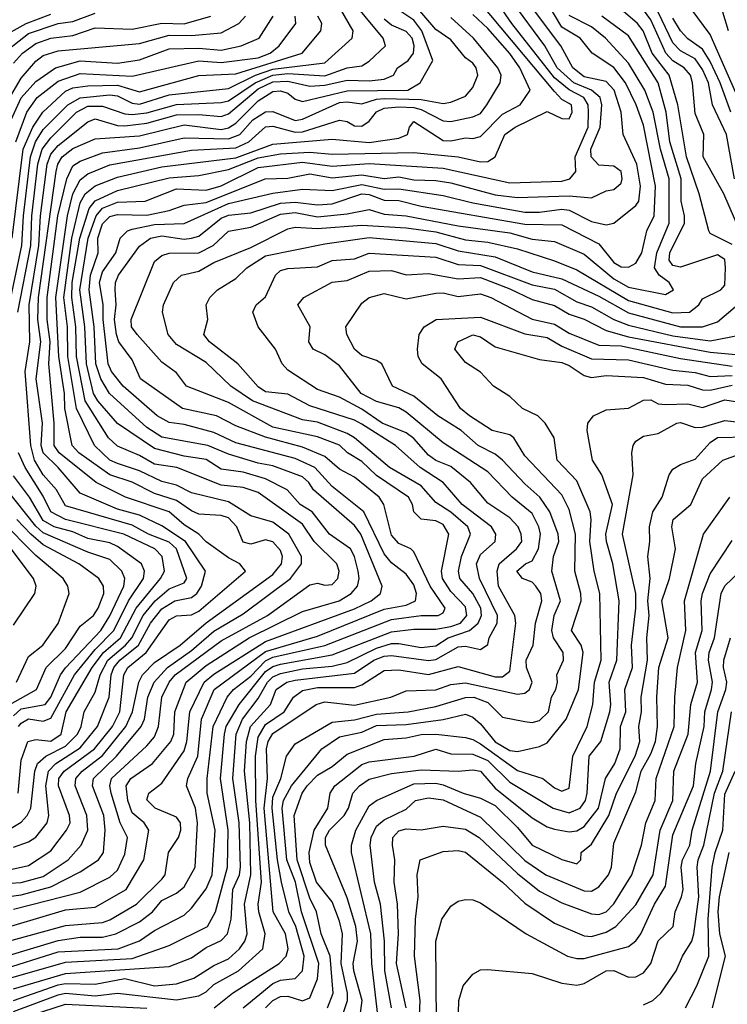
# Model space of a CAD drawing. Header units: metres. Extents: x -51132 to -49532, y -231222 to -229437.
# Tile 110 of 256: x -50648 to -50600, y -230968 to -230902. Entities that reach past the tile are written whole.
import ezdxf

# ---------------------------------------------------------------- set-up
doc = ezdxf.new("R2010")
doc.units = ezdxf.units.M
for name, color, linetype in [('CONTOUR_HALF', 8, 'Continuous'), ('CONTOUR_INDEX', 1, 'Continuous'), ('CONTOUR_INTER', 3, 'Continuous')]:
    doc.layers.add(name, color=color, linetype=linetype)

msp = doc.modelspace()

# ---------------------------------------------------------------- linework, layer by layer
at = {"layer": 'CONTOUR_HALF'}
for points, elevation in [([(-50648.291, -230921.259), (-50647.419, -230916.759), (-50647.351, -230914.759), (-50646.947, -230911.259), (-50646.656, -230910.259), (-50646.08, -230909.479), (-50644.331, -230907.759), (-50643.58, -230907.338), (-50642.58, -230907.334), (-50641.08, -230907.868), (-50640.58, -230907.916), (-50639.58, -230907.788), (-50637.58, -230907.235), (-50634.58, -230907.103), (-50634.08, -230906.989), (-50632.285, -230905.759), (-50631.08, -230905.246), (-50630.08, -230905.137), (-50627.58, -230905.294), (-50626.08, -230904.757), (-50625.08, -230904.62), (-50624.58, -230904.312), (-50623.482, -230903.259), (-50623.651, -230902.759), (-50626.08, -230899.808)], 22.5), ([(-50649.58, -230965.729), (-50645.58, -230964.462), (-50641.517, -230964.259), (-50640.08, -230963.722), (-50639.08, -230963.031), (-50637.08, -230961.987), (-50636.58, -230961.529), (-50635.58, -230960.212), (-50635.185, -230959.259), (-50634.97, -230956.259), (-50635.509, -230953.759), (-50635.522, -230952.759), (-50635.104, -230949.259), (-50634.18, -230947.259), (-50633.736, -230946.759), (-50632.58, -230945.848), (-50631.58, -230944.811), (-50631.08, -230944.567), (-50627.58, -230943.788), (-50623.08, -230942.026), (-50621.08, -230941.752), (-50619.921, -230941.759), (-50619.58, -230941.566), (-50619.453, -230941.259), (-50620.475, -230939.759), (-50621.58, -230937.46), (-50621.768, -230937.259), (-50622.58, -230936.888), (-50623.08, -230936.334), (-50623.6, -230934.259), (-50623.902, -230933.759), (-50625.58, -230932.4), (-50626.58, -230931.87), (-50627.58, -230931.006), (-50629.08, -230930.38), (-50631.58, -230929.713), (-50633.58, -230928.929), (-50634.893, -230928.259), (-50637.175, -230927.759), (-50640.011, -230925.759), (-50640.58, -230924.479), (-50641.485, -230923.259), (-50641.643, -230922.759), (-50641.777, -230921.759), (-50641.66, -230920.759), (-50641.734, -230919.759), (-50641.711, -230919.259), (-50641.502, -230918.759), (-50640.08, -230916.809), (-50639.349, -230916.259), (-50638.58, -230916.108), (-50637.08, -230916.32), (-50636.58, -230916.264), (-50636.08, -230916.121), (-50634.58, -230914.904), (-50634.08, -230914.705), (-50632.58, -230914.56), (-50630.58, -230913.904), (-50629.58, -230913.831), (-50628.08, -230914.002), (-50627.08, -230913.934), (-50625.08, -230913.262), (-50624.58, -230913.316), (-50623.58, -230913.693), (-50622.58, -230913.707), (-50621.08, -230914.107), (-50614.08, -230915.327), (-50611.58, -230915.363), (-50609.08, -230916.646), (-50608.08, -230917.907), (-50607.58, -230918.207), (-50607.08, -230918.225), (-50606.58, -230917.949), (-50606.184, -230917.259), (-50605.853, -230915.759), (-50605.358, -230914.759), (-50605.257, -230912.759), (-50606.08, -230908.627), (-50606.558, -230907.259), (-50607.282, -230905.759), (-50608.08, -230904.735), (-50609.54, -230903.759), (-50610.342, -230902.759), (-50611.58, -230901.997), (-50612.58, -230900.347)], 27.5), ([(-50649.08, -230963.786), (-50645.08, -230962.685), (-50642.58, -230962.497), (-50642.08, -230962.321), (-50640.287, -230961.259), (-50638.58, -230959.553), (-50638.35, -230959.259), (-50638.133, -230957.759), (-50637.451, -230956.759), (-50637.301, -230956.259), (-50637.323, -230955.759), (-50637.58, -230955.375), (-50639.021, -230954.759), (-50639.58, -230954.211), (-50639.454, -230953.759), (-50638.58, -230953.089), (-50637.08, -230950.893), (-50636.884, -230950.259), (-50636.682, -230948.259), (-50635.72, -230946.259), (-50635.08, -230945.704), (-50631.58, -230943.503), (-50625.58, -230941.309), (-50624.447, -230940.759), (-50623.812, -230940.259), (-50623.704, -230939.759), (-50625.158, -230936.259), (-50625.58, -230935.67), (-50628.347, -230933.259), (-50628.651, -230932.759), (-50629.08, -230932.391), (-50631.08, -230931.642), (-50632.08, -230931.467), (-50634.08, -230930.86), (-50635.468, -230930.259), (-50638.58, -230929.699), (-50639.58, -230929.059), (-50642.107, -230926.759), (-50642.704, -230925.759), (-50643.036, -230924.759), (-50643.136, -230922.259), (-50643.476, -230919.759), (-50643.398, -230918.759), (-50642.882, -230917.259), (-50642.898, -230916.259), (-50642.58, -230915.304), (-50642.08, -230914.797), (-50641.58, -230914.661), (-50639.58, -230914.717), (-50638.08, -230914.391), (-50637.08, -230914.025), (-50635.58, -230913.854), (-50631.598, -230912.259), (-50630.08, -230912.211), (-50628.58, -230911.909), (-50627.08, -230912.196), (-50625.08, -230911.988), (-50623.58, -230912.22), (-50622.58, -230912.122), (-50621.58, -230912.318), (-50620.08, -230912.361), (-50619.08, -230912.52), (-50616.08, -230913.332), (-50614.58, -230913.514), (-50611.08, -230913.411), (-50609.58, -230913.541), (-50608.58, -230913.064), (-50608.08, -230912.963), (-50607.58, -230912.551), (-50607.506, -230912.259), (-50607.58, -230911.75), (-50608.08, -230911.406), (-50609.08, -230911.336), (-50609.605, -230910.759), (-50609.63, -230910.259), (-50608.986, -230908.759), (-50608.888, -230907.259), (-50608.996, -230906.759), (-50609.57, -230906.259), (-50610.782, -230905.759), (-50611.906, -230904.759), (-50612.723, -230903.259), (-50614.956, -230900.259)], 26.5), ([(-50648.58, -230961.59), (-50644.08, -230960.434), (-50642.08, -230959.421), (-50641.58, -230958.95), (-50641.08, -230957.871), (-50640.904, -230956.759), (-50641.396, -230955.759), (-50641.988, -230953.759), (-50642.099, -230953.259), (-50641.97, -230952.759), (-50639.58, -230950.547), (-50639.08, -230949.938), (-50638.812, -230949.259), (-50638.587, -230947.259), (-50638.087, -230946.259), (-50637.686, -230945.759), (-50634.58, -230943.454), (-50631.457, -230941.759), (-50628.58, -230939.677), (-50628.08, -230939.573), (-50627.58, -230939.698), (-50627.08, -230939.659), (-50626.706, -230939.259), (-50626.611, -230938.759), (-50626.764, -230938.259), (-50628.297, -230936.759), (-50629.08, -230935.571), (-50632.08, -230933.432), (-50633.08, -230933.097), (-50634.58, -230932.938), (-50637.573, -230931.759), (-50639.08, -230931.527), (-50640.08, -230930.949), (-50641.58, -230930.308), (-50642.183, -230929.759), (-50643.748, -230927.259), (-50644.336, -230924.259), (-50644.372, -230922.259), (-50644.654, -230920.259), (-50644.623, -230919.259), (-50644.104, -230916.259), (-50643.473, -230914.259), (-50643.08, -230913.749), (-50641.58, -230913.035), (-50638.08, -230912.193), (-50636.08, -230912.018), (-50634.08, -230911.633), (-50632.08, -230910.837), (-50630.58, -230910.575), (-50628.58, -230910.46), (-50627.08, -230910.581), (-50621.58, -230910.48), (-50618.58, -230910.757), (-50617.08, -230911.116), (-50616.58, -230911.081), (-50616.091, -230910.759), (-50615.433, -230909.259), (-50614.738, -230908.759), (-50612.58, -230907.71), (-50611.58, -230908.189), (-50611.08, -230908.205), (-50610.878, -230907.759), (-50610.923, -230907.259), (-50611.58, -230906.891), (-50612.08, -230906.358), (-50617.08, -230900.39)], 25.5), ([(-50649.527, -230902.759), (-50647.728, -230901.759), (-50646.08, -230901.12)], 18.5), ([(-50648.983, -230908.759), (-50648.08, -230906.78), (-50647.08, -230905.684), (-50645.757, -230904.759), (-50644.08, -230904.28), (-50641.58, -230904.441), (-50640.08, -230904.223), (-50638.08, -230903.463), (-50636.08, -230903.427), (-50634.58, -230903.57), (-50633.214, -230903.259), (-50632.018, -230902.759), (-50631.061, -230901.259)], 20.5), ([(-50648.669, -230916.259), (-50647.927, -230910.259), (-50647.285, -230908.759), (-50646.61, -230907.759), (-50645.08, -230906.331), (-50644.58, -230906.106), (-50643.58, -230905.964), (-50641.58, -230905.927), (-50640.08, -230906.374), (-50636.08, -230905.271), (-50633.58, -230905.153), (-50629.11, -230903.759), (-50627.845, -230902.259), (-50627.772, -230901.759), (-50628.055, -230901.259)], 21.5), ([(-50648.58, -230957.391), (-50647.58, -230957.051), (-50647.08, -230956.722), (-50646.308, -230955.759), (-50646.204, -230955.259), (-50646.413, -230953.259), (-50646.231, -230952.259), (-50645.735, -230951.759), (-50644.08, -230950.68), (-50642.919, -230949.259), (-50642.139, -230947.259), (-50641.992, -230945.759), (-50641.809, -230945.259), (-50641.417, -230944.759), (-50640.159, -230943.759), (-50639.336, -230942.259), (-50638.58, -230941.299), (-50637.711, -230940.759), (-50636.58, -230940.535), (-50636.219, -230940.259), (-50635.9, -230939.759), (-50635.641, -230938.759), (-50636.979, -230936.759), (-50638.58, -230935.703), (-50640.08, -230934.98), (-50641.58, -230934.573), (-50644.08, -230933.486), (-50645.564, -230931.759), (-50646.597, -230930.759), (-50646.715, -230930.259), (-50646.639, -230928.759), (-50647.052, -230925.759), (-50646.736, -230923.259), (-50646.939, -230921.759), (-50646.904, -230920.259), (-50645.708, -230911.759), (-50645.595, -230911.259), (-50645.3, -230910.759), (-50644.58, -230910.213), (-50643.08, -230909.556), (-50640.08, -230909.355), (-50637.08, -230908.604), (-50634.58, -230908.91), (-50634.08, -230908.819), (-50633.58, -230908.484), (-50632.08, -230906.977), (-50631.08, -230906.358), (-50630.58, -230906.299), (-50630.08, -230906.464), (-50629.58, -230906.867), (-50629.08, -230907.024), (-50626.08, -230906.303), (-50621.97, -230906.259), (-50621.154, -230905.759), (-50620.289, -230904.259), (-50621.033, -230902.259), (-50621.58, -230901.534), (-50622.717, -230900.759)], 23.5), ([(-50648.58, -230904.431), (-50647.971, -230903.759), (-50647.08, -230903.102), (-50646.08, -230902.759), (-50644.58, -230902.575), (-50643.08, -230902.055), (-50640.58, -230902.139), (-50638.58, -230901.729), (-50637.08, -230901.783), (-50635.279, -230901.259)], 19.5), ([(-50648.58, -230966.967), (-50645.08, -230965.935), (-50638.08, -230965.467), (-50636.58, -230964.876), (-50635.58, -230964.174), (-50634.58, -230963.7), (-50634.136, -230963.259), (-50633.909, -230962.259), (-50633.776, -230960.259), (-50633.338, -230959.259), (-50633.274, -230958.759), (-50633.365, -230955.759), (-50633.781, -230952.759), (-50633.565, -230949.759), (-50633.145, -230948.759), (-50632.08, -230947.368), (-50631.456, -230946.259), (-50631.08, -230945.887), (-50630.58, -230945.662), (-50629.08, -230945.361), (-50627.08, -230945.177), (-50626.08, -230944.92), (-50624.08, -230943.968), (-50623.08, -230943.653), (-50622.58, -230943.634), (-50621.08, -230943.914), (-50620.08, -230943.794), (-50619.242, -230943.259), (-50617.809, -230942.759), (-50617.234, -230942.259), (-50617.009, -230941.759), (-50617.059, -230941.259), (-50617.58, -230940.261), (-50618.457, -230939.259), (-50618.564, -230938.759), (-50618.351, -230937.759), (-50617.745, -230936.259), (-50617.932, -230935.759), (-50619.08, -230934.764), (-50620.08, -230934.11), (-50621.08, -230932.983), (-50623.223, -230931.759), (-50625.58, -230929.758), (-50626.08, -230929.456), (-50628.08, -230928.699), (-50629.08, -230928.528), (-50632.45, -230927.259), (-50633.916, -230926.259), (-50635.58, -230924.659), (-50637.58, -230923.434), (-50638.152, -230922.759), (-50638.523, -230921.259), (-50638.455, -230920.759), (-50637.794, -230919.259), (-50637.25, -230918.759), (-50636.08, -230918.48), (-50635.08, -230917.896), (-50632.58, -230916.889), (-50630.08, -230915.641), (-50629.58, -230915.513), (-50628.08, -230915.606), (-50625.08, -230915.38), (-50622.08, -230915.571), (-50620.08, -230915.844), (-50618.08, -230916.378), (-50616.58, -230916.532), (-50614.58, -230916.974), (-50612.08, -230917.782), (-50610.58, -230918.407), (-50607.08, -230920.479), (-50604.08, -230921.298), (-50602.964, -230921.259), (-50602.342, -230920.759), (-50602.08, -230920.366), (-50600.859, -230919.759), (-50600.58, -230919.431), (-50600.534, -230918.259), (-50600.58, -230917.694), (-50601.08, -230917.384), (-50603.58, -230918.219), (-50604.08, -230918.102), (-50604.342, -230917.759), (-50604.286, -230917.259), (-50603.305, -230915.259), (-50603.306, -230914.759), (-50603.518, -230913.759), (-50603.518, -230912.259), (-50604.299, -230909.759), (-50604.534, -230907.759), (-50605.09, -230905.759), (-50607.08, -230902.585), (-50608.879, -230901.259)], 28.5), ([(-50599.563, -230915.759), (-50600.651, -230913.259), (-50602.054, -230910.759), (-50601.992, -230909.259), (-50602.58, -230907.831), (-50602.753, -230905.759), (-50602.905, -230905.259), (-50603.335, -230904.759), (-50604.08, -230904.292), (-50604.568, -230903.759), (-50605.58, -230901.511), (-50606.08, -230900.842)], 29.5), ([(-50600.337, -230902.259), (-50600.783, -230900.759)], 31.5), ([(-50649.58, -230959.872), (-50648.08, -230959.784), (-50646.58, -230959.38), (-50644.894, -230958.259), (-50644.019, -230957.259), (-50643.568, -230956.259), (-50643.632, -230955.259), (-50644.435, -230953.259), (-50644.391, -230952.759), (-50643.956, -230952.259), (-50642.58, -230951.214), (-50641.019, -230949.259), (-50640.561, -230948.259), (-50640.128, -230946.259), (-50639.885, -230945.759), (-50639.08, -230944.929), (-50637.333, -230943.759), (-50635.58, -230942.245), (-50631.08, -230938.972), (-50630.491, -230938.259), (-50630.437, -230937.759), (-50630.58, -230937.356), (-50631.08, -230936.769), (-50631.58, -230936.634), (-50632.58, -230936.931), (-50633.08, -230936.79), (-50633.527, -230935.759), (-50634.08, -230935.161), (-50634.58, -230934.995), (-50636.08, -230934.897), (-50636.58, -230934.689), (-50637.58, -230933.984), (-50639.08, -230933.514), (-50640.58, -230932.75), (-50642.08, -230932.258), (-50644.186, -230930.759), (-50644.635, -230930.259), (-50645.124, -230927.759), (-50645.149, -230926.759), (-50645.537, -230924.259), (-50645.733, -230920.259), (-50644.953, -230914.759), (-50644.596, -230913.259), (-50644.08, -230912.317), (-50643.58, -230911.919), (-50642.08, -230911.31), (-50636.58, -230910.326), (-50633.58, -230910.159), (-50632.706, -230909.759), (-50631.58, -230908.749), (-50631.08, -230908.686), (-50629.58, -230909.103), (-50629.08, -230909.08), (-50626.58, -230908.292), (-50626.08, -230908.39), (-50625.58, -230908.667), (-50625.08, -230908.686), (-50624.58, -230908.361), (-50624.08, -230907.72), (-50623.58, -230907.487), (-50622.58, -230907.382), (-50621.58, -230907.43), (-50621.08, -230907.575), (-50619.58, -230908.338), (-50619.08, -230908.376), (-50617.58, -230908.056), (-50617.08, -230907.845), (-50616.646, -230907.259), (-50615.735, -230905.759), (-50615.676, -230905.259), (-50615.894, -230904.759), (-50617.548, -230902.759), (-50619.08, -230901.366)], 24.5), ([(-50600.171, -230907.759), (-50600.903, -230905.759), (-50601.58, -230904.327), (-50602.08, -230903.501), (-50603.08, -230902.804), (-50603.566, -230902.259), (-50604.08, -230901.396)], 30.5), ([(-50648.58, -230968.501), (-50645.58, -230967.378), (-50645.08, -230967.275), (-50643.08, -230967.437), (-50641.58, -230967.253), (-50637.58, -230967.719), (-50636.08, -230967.438), (-50635.58, -230967.163), (-50635.08, -230966.674), (-50633.41, -230965.759), (-50631.764, -230964.259), (-50631.595, -230963.259), (-50632.04, -230961.759), (-50632.07, -230961.259), (-50631.845, -230959.759), (-50632.228, -230954.259), (-50632.246, -230951.259), (-50632.08, -230949.974), (-50631.58, -230949.121), (-50630.332, -230948.259), (-50629.685, -230947.259), (-50629.08, -230946.827), (-50628.08, -230946.614), (-50625.58, -230946.61), (-50625.08, -230946.434), (-50623.58, -230945.478), (-50622.58, -230945.433), (-50620.58, -230945.744), (-50618.58, -230945.197), (-50616.08, -230945.904), (-50615.58, -230945.887), (-50615.08, -230945.518), (-50614.676, -230942.259), (-50614.758, -230941.759), (-50615.853, -230939.759), (-50615.952, -230938.759), (-50615.822, -230938.259), (-50614.641, -230937.259), (-50614.271, -230936.759), (-50614.317, -230936.259), (-50614.535, -230935.759), (-50615.08, -230935.15), (-50616.58, -230934.156), (-50617.747, -230932.759), (-50619.08, -230931.688), (-50620.08, -230931.29), (-50620.58, -230930.922), (-50621.58, -230929.8), (-50622.08, -230929.412), (-50623.703, -230928.759), (-50625.08, -230927.824), (-50626.58, -230927.006), (-50628.08, -230926.491), (-50630.08, -230925.174), (-50630.462, -230924.759), (-50630.897, -230923.759), (-50632.076, -230922.259), (-50632.444, -230921.259), (-50632.211, -230920.759), (-50631.58, -230920.228), (-50630.903, -230918.759), (-50630.58, -230918.453), (-50630.08, -230918.311), (-50628.08, -230918.204), (-50627.08, -230917.76), (-50625.58, -230917.669), (-50624.58, -230917.286), (-50620.08, -230917.555), (-50618.58, -230918.039), (-50617.08, -230918.109), (-50613.58, -230919.413), (-50612.08, -230919.714), (-50610.58, -230920.553), (-50609.58, -230920.898), (-50608.063, -230921.759), (-50607.08, -230922.131), (-50604.08, -230922.863), (-50601.58, -230923.19), (-50599.58, -230922.82)], 29.5), ([(-50633.08, -230968.255), (-50631.08, -230966.62), (-50630.58, -230966.393), (-50629.58, -230966.266), (-50629.09, -230965.759), (-50628.976, -230964.759), (-50629.545, -230962.759), (-50630.01, -230961.759), (-50630.493, -230959.759), (-50630.778, -230958.259), (-50631.142, -230954.759), (-50631.08, -230954.029), (-50630.554, -230952.759), (-50630.169, -230951.259), (-50629.58, -230950.419), (-50627.08, -230948.946), (-50625.58, -230948.789), (-50624.08, -230948.425), (-50621.964, -230948.259), (-50620.08, -230947.896), (-50618.08, -230947.286), (-50617.51, -230947.259), (-50616.58, -230947.636), (-50615.58, -230948.619), (-50614.08, -230948.912), (-50613.58, -230948.974), (-50613.08, -230948.851), (-50612.473, -230948.259), (-50612.282, -230947.259), (-50611.98, -230946.759), (-50611.865, -230946.259), (-50611.916, -230945.759), (-50611.465, -230944.759), (-50611.498, -230944.259), (-50612.148, -230943.259), (-50612.262, -230942.759), (-50612.088, -230941.759), (-50611.663, -230940.759), (-50612.256, -230938.759), (-50612.136, -230937.759), (-50611.782, -230936.759), (-50611.82, -230936.259), (-50612.392, -230934.759), (-50613.065, -230933.759), (-50614.08, -230932.863), (-50615.581, -230931.259), (-50616.08, -230930.849), (-50617.219, -230930.259), (-50618.369, -230929.259), (-50619.953, -230928.259), (-50621.58, -230926.929), (-50623.021, -230926.259), (-50623.728, -230924.759), (-50624.08, -230924.519), (-50625.08, -230924.195), (-50625.58, -230923.764), (-50626.095, -230922.759), (-50626.151, -230922.259), (-50625.08, -230920.643), (-50624.58, -230920.267), (-50623.58, -230919.991), (-50622.08, -230920.354), (-50620.08, -230919.976), (-50619.58, -230919.959), (-50618.58, -230920.195), (-50617.08, -230920.013), (-50616.379, -230920.259), (-50613.58, -230921.732), (-50612.08, -230922.062), (-50611.08, -230922.677), (-50609.08, -230923.487), (-50607.58, -230923.529), (-50603.58, -230924.387), (-50600.08, -230924.905)], 30.5), ([(-50627.391, -230968.259), (-50627.015, -230967.259), (-50627.207, -230964.759), (-50627.824, -230963.259), (-50628.15, -230961.759), (-50628.58, -230960.842), (-50629.441, -230958.259), (-50629.657, -230955.259), (-50629.107, -230953.759), (-50628.77, -230953.259), (-50628.08, -230952.531), (-50627.08, -230951.952), (-50626.08, -230951.123), (-50623.58, -230950.137), (-50622.08, -230950.018), (-50621.08, -230949.783), (-50620.08, -230949.759), (-50618.08, -230950.001), (-50617.58, -230950.12), (-50617.08, -230950.419), (-50614.58, -230952.23), (-50612.867, -230952.759), (-50612.08, -230953.394), (-50611.58, -230953.629), (-50611.08, -230953.407), (-50610.838, -230951.259), (-50609.868, -230949.259), (-50609.495, -230947.759), (-50609.376, -230946.259), (-50608.936, -230944.759), (-50609.012, -230940.259), (-50609.408, -230938.759), (-50609.686, -230936.759), (-50609.598, -230935.259), (-50609.676, -230934.759), (-50610.58, -230932.663), (-50611.891, -230931.259), (-50612.094, -230929.759), (-50612.707, -230928.759), (-50613.205, -230928.259), (-50614.244, -230927.759), (-50615.08, -230926.968), (-50616.192, -230926.259), (-50617.08, -230925.305), (-50618.08, -230924.667), (-50618.814, -230923.759), (-50618.611, -230923.259), (-50617.58, -230922.791), (-50617.08, -230922.925), (-50616.08, -230923.604), (-50613.08, -230924.46), (-50611.58, -230924.652), (-50611.08, -230924.855), (-50610.08, -230925.547), (-50609.58, -230925.683), (-50608.58, -230925.535), (-50606.08, -230925.678), (-50604.58, -230926.132), (-50603.08, -230926.194), (-50602.08, -230926.505), (-50601.58, -230926.531), (-50600.08, -230926.202)], 31.5), ([(-50625.263, -230969.259), (-50625.059, -230967.759), (-50625.618, -230965.759), (-50625.659, -230965.259), (-50625.367, -230963.759), (-50625.492, -230962.759), (-50626.08, -230960.815), (-50627.531, -230957.259), (-50627.528, -230956.759), (-50627.27, -230956.259), (-50626.263, -230955.259), (-50625.973, -230954.759), (-50625.677, -230953.759), (-50625.233, -230953.259), (-50624.58, -230952.798), (-50623.08, -230952.432), (-50621.08, -230952.188), (-50618.58, -230952.275), (-50617.58, -230952.168), (-50617.08, -230952.277), (-50616.08, -230953.406), (-50613.58, -230955.415), (-50612.58, -230956.033), (-50612.08, -230956.193), (-50611.08, -230956.355), (-50610.58, -230956.293), (-50610.08, -230955.994), (-50609.111, -230954.759), (-50608.627, -230952.759), (-50608.005, -230951.759), (-50607.643, -230950.759), (-50607.619, -230949.259), (-50607.27, -230948.259), (-50607.321, -230946.759), (-50606.819, -230945.259), (-50606.881, -230943.759), (-50606.589, -230941.259), (-50606.586, -230940.259), (-50607.48, -230936.259), (-50606.771, -230932.259), (-50606.849, -230930.759), (-50606.765, -230930.259), (-50606.58, -230929.977), (-50606.08, -230929.635), (-50605.08, -230929.454), (-50603.814, -230928.759), (-50603.58, -230928.715), (-50602.58, -230929.049), (-50602.08, -230929.029), (-50600.58, -230928.584), (-50599.58, -230928.701)], 32.5), ([(-50648.275, -230953.759), (-50648.08, -230951.522), (-50647.617, -230950.259), (-50647.08, -230950.133), (-50646.08, -230950.231), (-50645.374, -230949.759), (-50645.041, -230948.259), (-50643.271, -230945.259), (-50642.525, -230944.259), (-50641.378, -230943.259), (-50640.318, -230941.259), (-50638.658, -230939.259), (-50638.408, -230938.759), (-50638.545, -230937.759), (-50639.047, -230937.259), (-50641.143, -230936.259), (-50645.088, -230935.259), (-50646.078, -230934.759), (-50646.58, -230933.68), (-50647.805, -230931.759), (-50648.252, -230930.759)], 22.5), ([(-50623.076, -230968.259), (-50623.53, -230965.759), (-50623.543, -230963.759), (-50623.831, -230961.259), (-50624.215, -230959.759), (-50624.507, -230957.259), (-50624.442, -230956.759), (-50624.08, -230955.987), (-50623.58, -230955.565), (-50622.08, -230954.838), (-50621.45, -230954.259), (-50620.58, -230954.066), (-50619.58, -230954.201), (-50617.08, -230955.368), (-50614.08, -230958.299), (-50612.671, -230959.259), (-50610.08, -230960.361), (-50609.58, -230960.378), (-50609.08, -230960.079), (-50608.429, -230959.259), (-50608.234, -230958.759), (-50608.08, -230957.137), (-50606.58, -230953.661), (-50606.223, -230952.259), (-50605.58, -230951.103), (-50605.268, -230950.259), (-50605.116, -230949.259), (-50605.177, -230947.259), (-50605.027, -230945.259), (-50604.411, -230943.259), (-50604.834, -230940.759), (-50604.306, -230939.259), (-50603.901, -230937.259), (-50604.158, -230935.759), (-50604.058, -230935.259), (-50602.876, -230934.259), (-50602.08, -230932.529), (-50600.72, -230931.259), (-50599.58, -230930.844)], 33.5), ([(-50648.58, -230948.518), (-50648.08, -230948.046), (-50646.459, -230947.759), (-50646.08, -230947.266), (-50645.411, -230945.759), (-50645.08, -230945.295), (-50642.685, -230942.759), (-50642.08, -230941.782), (-50641.154, -230939.759), (-50641.07, -230939.259), (-50641.279, -230938.759), (-50642.08, -230937.963), (-50643.58, -230937.464), (-50646.58, -230936.158), (-50647.08, -230935.711), (-50649.08, -230933.188)], 21.5), ([(-50648.389, -230946.259), (-50647.58, -230944.523), (-50646.614, -230943.759), (-50645.58, -230942.299), (-50644.832, -230940.259), (-50644.928, -230939.759), (-50645.233, -230939.259), (-50647.08, -230937.692), (-50649.487, -230935.259)], 20.5), ([(-50621.264, -230970.259), (-50621.152, -230967.759), (-50621.532, -230964.759), (-50621.464, -230962.259), (-50621.288, -230960.759), (-50621.356, -230959.259), (-50621.142, -230958.259), (-50619.58, -230957.686), (-50618.58, -230957.629), (-50618.08, -230957.745), (-50615.58, -230959.755), (-50614.08, -230961.185), (-50612.08, -230962.546), (-50610.08, -230963.4), (-50609.58, -230963.43), (-50608.58, -230963.143), (-50607.934, -230962.759), (-50606.58, -230961.303), (-50605.42, -230959.259), (-50604.955, -230956.259), (-50604.097, -230954.259), (-50604.014, -230952.259), (-50603.049, -230949.759), (-50602.883, -230947.759), (-50602.424, -230946.259), (-50602.563, -230944.259), (-50602.119, -230942.759), (-50602.187, -230940.759), (-50602.097, -230940.259), (-50601.58, -230938.932), (-50600.08, -230936.69)], 34.5), ([(-50618.592, -230970.259), (-50618.541, -230967.759), (-50618.233, -230966.759), (-50617.58, -230965.99), (-50617.08, -230965.697), (-50616.58, -230965.66), (-50613.58, -230965.932), (-50611.58, -230966.579), (-50610.58, -230966.724), (-50610.08, -230966.611), (-50608.58, -230965.757), (-50608.08, -230965.726), (-50607.08, -230966.193), (-50606.58, -230966.158), (-50606.08, -230965.885), (-50605.576, -230965.259), (-50605.08, -230963.734), (-50604.062, -230962.759), (-50603.935, -230961.759), (-50603.503, -230960.759), (-50603.402, -230960.259), (-50603.525, -230958.759), (-50603.431, -230958.259), (-50602.947, -230957.259), (-50602.792, -230956.259), (-50601.542, -230952.259), (-50601.064, -230948.259), (-50600.512, -230946.759), (-50600.451, -230946.259), (-50600.673, -230945.259), (-50600.657, -230944.759), (-50600.201, -230943.259)], 35.5), ([(-50603.243, -230968.259), (-50602.468, -230966.759), (-50601.667, -230964.759), (-50601.703, -230962.259), (-50601.446, -230958.759), (-50601.24, -230957.759), (-50600.71, -230956.259), (-50600.58, -230953.811), (-50599.877, -230952.259)], 36.5)]:
    msp.add_lwpolyline(points, dxfattribs=dict(at, elevation=elevation))
at = {"layer": 'CONTOUR_INDEX'}
for points, elevation in [([(-50599.927, -230912.259), (-50600.468, -230909.259), (-50601.402, -230907.259), (-50601.682, -230905.759), (-50602.08, -230904.869), (-50602.58, -230904.156), (-50603.58, -230903.606), (-50604.08, -230903.072), (-50605.58, -230899.945)], 30), ([(-50649.728, -230908.259), (-50648.08, -230905.454), (-50647.08, -230904.311), (-50646.58, -230903.922), (-50645.58, -230903.614), (-50640.08, -230903.112), (-50638.08, -230902.546), (-50636.58, -230902.574), (-50634.58, -230902.383), (-50633.384, -230901.759), (-50632.93, -230901.259)], 20), ([(-50649.58, -230960.824), (-50648.08, -230960.628), (-50646.08, -230960.083), (-50644.08, -230959.068), (-50642.857, -230958.259), (-50642.521, -230957.759), (-50642.392, -230956.259), (-50642.503, -230955.259), (-50643.262, -230953.259), (-50643.181, -230952.759), (-50641.633, -230951.259), (-50639.976, -230949.259), (-50639.748, -230948.759), (-50639.53, -230947.259), (-50639.102, -230946.259), (-50638.205, -230945.259), (-50636.58, -230944.106), (-50635.08, -230942.818), (-50633.08, -230941.649), (-50629.886, -230939.259), (-50629.157, -230938.259), (-50629.15, -230937.759), (-50630.001, -230936.259), (-50631.08, -230935.438), (-50632.58, -230935.012), (-50634.08, -230934.071), (-50636.58, -230933.461), (-50637.58, -230932.94), (-50638.58, -230932.707), (-50640.08, -230931.986), (-50641.58, -230931.486), (-50642.091, -230931.259), (-50643.118, -230930.259), (-50644.337, -230927.759), (-50644.929, -230924.259), (-50644.938, -230922.259), (-50645.183, -230920.259), (-50644.645, -230916.259), (-50644.08, -230913.875), (-50643.749, -230913.259), (-50643.08, -230912.722), (-50641.58, -230912.151), (-50638.58, -230911.44), (-50633.58, -230910.84), (-50631.08, -230909.918), (-50627.08, -230909.576), (-50624.58, -230909.788), (-50622.58, -230909.5), (-50621.997, -230909.259), (-50621.862, -230908.759), (-50621.58, -230908.376), (-50619.58, -230909.672), (-50619.08, -230909.689), (-50618.08, -230909.475), (-50617.58, -230909.522), (-50617.08, -230909.384), (-50615.58, -230907.881), (-50614.402, -230907.259), (-50613.728, -230906.259), (-50614.417, -230904.759), (-50615.08, -230903.781), (-50616.58, -230902.094), (-50617.58, -230901.163)], 25), ([(-50635.037, -230968.259), (-50633.81, -230967.259), (-50630.659, -230965.259), (-50630.18, -230964.759), (-50630.059, -230964.259), (-50630.224, -230963.259), (-50631.058, -230961.759), (-50631.678, -230954.759), (-50631.438, -230952.759), (-50631.508, -230950.759), (-50631.401, -230950.259), (-50631.08, -230949.714), (-50628.162, -230947.759), (-50627.58, -230947.577), (-50625.58, -230947.809), (-50623.119, -230947.259), (-50622.08, -230946.849), (-50620.08, -230946.771), (-50619.08, -230946.42), (-50618.08, -230946.292), (-50614.58, -230947.069), (-50614.08, -230946.999), (-50613.767, -230946.759), (-50613.588, -230946.259), (-50613.959, -230945.259), (-50613.985, -230944.759), (-50613.506, -230943.759), (-50613.368, -230942.259), (-50612.941, -230940.759), (-50613.001, -230940.259), (-50613.326, -230939.759), (-50613.58, -230939.496), (-50614.238, -230939.259), (-50614.614, -230938.759), (-50614.033, -230938.259), (-50613.58, -230938.052), (-50613.149, -230937.259), (-50613.016, -230936.259), (-50613.124, -230935.759), (-50613.58, -230934.868), (-50614.926, -230933.759), (-50616.58, -230932.044), (-50619.58, -230930.082), (-50622.08, -230928.012), (-50622.58, -230927.718), (-50624.08, -230927.284), (-50625.116, -230926.759), (-50626.58, -230924.89), (-50627.58, -230924.15), (-50628.366, -230923.759), (-50628.647, -230923.259), (-50628.57, -230922.259), (-50629.399, -230920.759), (-50628.987, -230920.259), (-50627.08, -230919.23), (-50626.08, -230919.12), (-50624.58, -230918.502), (-50623.08, -230918.438), (-50622.08, -230918.748), (-50620.58, -230918.644), (-50618.58, -230919.001), (-50617.08, -230918.928), (-50615.08, -230919.675), (-50613.58, -230920.407), (-50612.08, -230920.818), (-50611.08, -230921.397), (-50610.08, -230921.734), (-50608.58, -230922.493), (-50607.08, -230922.917), (-50601.58, -230923.959), (-50599.58, -230924.132)], 30), ([(-50648.58, -230942.407), (-50647.144, -230940.259), (-50647.054, -230939.759), (-50647.235, -230939.259), (-50648.746, -230937.259)], 20), ([(-50620.03, -230969.259), (-50620.077, -230963.759), (-50619.671, -230962.259), (-50619.08, -230961.395), (-50618.58, -230961.055), (-50618.08, -230960.927), (-50617.58, -230960.955), (-50617.08, -230961.161), (-50613.98, -230963.259), (-50611.191, -230964.759), (-50610.58, -230964.925), (-50610.08, -230964.917), (-50607.08, -230964.107), (-50606.58, -230963.72), (-50606.256, -230963.259), (-50605.324, -230961.259), (-50604.58, -230960.025), (-50604.08, -230956.565), (-50602.703, -230953.259), (-50602.543, -230951.759), (-50601.981, -230949.259), (-50601.938, -230948.259), (-50601.477, -230946.759), (-50601.419, -230946.259), (-50601.682, -230944.759), (-50601.641, -230944.259), (-50601.279, -230943.259), (-50600.834, -230940.259), (-50600.58, -230939.758), (-50599.58, -230938.805)], 35), ([(-50648.08, -230968.981), (-50645.08, -230968.015), (-50639.58, -230968.284)], 30)]:
    msp.add_lwpolyline(points, dxfattribs=dict(at, elevation=elevation))
at = {"layer": 'CONTOUR_INTER'}
for points, elevation in [([(-50650.08, -230963.125), (-50645.08, -230961.639), (-50643.08, -230961.46), (-50640.985, -230960.259), (-50639.797, -230958.259), (-50639.467, -230956.259), (-50639.769, -230955.759), (-50640.58, -230955.073), (-50640.879, -230954.259), (-50640.984, -230953.259), (-50640.679, -230952.759), (-50639.201, -230951.759), (-50637.977, -230950.259), (-50637.775, -230949.759), (-50637.699, -230948.259), (-50636.931, -230946.259), (-50635.58, -230945.121), (-50632.675, -230943.259), (-50629.08, -230941.473), (-50626.609, -230940.759), (-50625.809, -230940.259), (-50625.367, -230939.759), (-50625.257, -230939.259), (-50625.318, -230938.759), (-50625.581, -230937.759), (-50625.846, -230937.259), (-50627.255, -230936.259), (-50628.433, -230934.759), (-50629.241, -230934.259), (-50630.116, -230933.259), (-50631.58, -230932.514), (-50633.08, -230932.073), (-50634.58, -230931.857), (-50635.58, -230931.207), (-50637.08, -230930.978), (-50639.08, -230930.461), (-50641.58, -230928.775), (-50642.899, -230927.259), (-50643.19, -230926.759), (-50643.666, -230924.759), (-50643.781, -230922.259), (-50644.111, -230919.759), (-50643.541, -230916.259), (-50643.011, -230914.759), (-50642.58, -230914.229), (-50641.58, -230913.831), (-50639.694, -230913.759), (-50637.58, -230912.934), (-50635.58, -230913.025), (-50634.58, -230912.725), (-50632.08, -230911.48), (-50629.08, -230911.137), (-50627.08, -230911.398), (-50624.58, -230911.221), (-50619.58, -230911.544), (-50615.08, -230912.525), (-50611.58, -230912.416), (-50611.051, -230912.259), (-50610.627, -230911.759), (-50610.681, -230910.759), (-50609.803, -230908.759), (-50609.774, -230907.759), (-50609.811, -230907.259), (-50610.098, -230906.759), (-50611.08, -230906.238), (-50612.08, -230905.429), (-50614.96, -230901.759), (-50616.677, -230899.259)], 26), ([(-50649.08, -230964.766), (-50645.58, -230963.707), (-50644.08, -230963.492), (-50642.58, -230963.491), (-50641.675, -230963.259), (-50640.08, -230962.434), (-50639.201, -230961.759), (-50638.58, -230960.999), (-50637.58, -230960.519), (-50637.08, -230960.087), (-50636.326, -230958.759), (-50636.173, -230955.759), (-50636.313, -230954.759), (-50636.914, -230953.259), (-50636.83, -230952.759), (-50636.148, -230951.259), (-50635.906, -230948.759), (-50635.056, -230946.759), (-50631.58, -230944.176), (-50628.08, -230943.137), (-50623.58, -230941.328), (-50622.08, -230941.057), (-50621.454, -230940.759), (-50621.387, -230940.259), (-50621.58, -230939.671), (-50622.08, -230938.956), (-50623.08, -230938.194), (-50623.58, -230937.575), (-50624.946, -230934.759), (-50627.08, -230933.048), (-50628.241, -230931.759), (-50629.58, -230931.147), (-50633.58, -230930.081), (-50635.08, -230929.393), (-50637.08, -230928.853), (-50638.08, -230928.724), (-50638.896, -230928.259), (-50641.189, -230926.259), (-50641.979, -230925.259), (-50642.202, -230924.759), (-50642.532, -230921.759), (-50642.535, -230920.759), (-50642.796, -230919.259), (-50642.58, -230918.526), (-50641.679, -230917.259), (-50641.382, -230916.259), (-50640.9, -230915.759), (-50640.58, -230915.655), (-50639.08, -230915.334), (-50637.08, -230915.277), (-50634.08, -230913.928), (-50631.08, -230913.233), (-50629.08, -230912.958), (-50627.08, -230913.046), (-50625.08, -230912.638), (-50623.58, -230912.951), (-50622.58, -230912.939), (-50619.58, -230913.381), (-50617.58, -230913.879), (-50614.08, -230914.502), (-50613.08, -230914.511), (-50611.58, -230914.292), (-50611.08, -230914.371), (-50609.58, -230915.142), (-50608.58, -230915.371), (-50608.08, -230915.243), (-50606.58, -230914.048), (-50606.383, -230913.759), (-50606.269, -230912.759), (-50606.524, -230911.259), (-50607.433, -230909.259), (-50607.576, -230907.759), (-50608.045, -230906.259), (-50608.58, -230905.669), (-50610.08, -230905.355), (-50610.828, -230904.759), (-50611.638, -230903.259), (-50614.58, -230899.344)], 27), ([(-50649.08, -230958.97), (-50647.58, -230958.632), (-50646.08, -230957.643), (-50645.005, -230956.259), (-50644.755, -230955.759), (-50644.808, -230955.259), (-50645.554, -230953.259), (-50645.526, -230952.759), (-50645.174, -230952.259), (-50643.133, -230950.759), (-50641.898, -230949.259), (-50641.409, -230948.259), (-50641.15, -230945.759), (-50640.869, -230945.259), (-50639.627, -230944.259), (-50638.08, -230942.043), (-50637.58, -230941.763), (-50636.58, -230941.7), (-50636.08, -230941.462), (-50632.924, -230938.759), (-50633.309, -230938.259), (-50634.08, -230937.867), (-50635.58, -230936.783), (-50636.08, -230936.256), (-50637.08, -230935.634), (-50638.08, -230934.747), (-50641.035, -230933.759), (-50643.005, -230932.759), (-50645.499, -230930.759), (-50645.855, -230930.259), (-50645.854, -230928.759), (-50646.214, -230924.759), (-50646.126, -230923.259), (-50646.317, -230921.759), (-50646.324, -230920.259), (-50645.587, -230914.759), (-50644.998, -230912.259), (-50644.58, -230911.367), (-50644.08, -230911.058), (-50642.58, -230910.492), (-50640.08, -230910.155), (-50637.08, -230909.481), (-50634.08, -230909.56), (-50633.316, -230909.259), (-50632.439, -230908.259), (-50631.58, -230907.733), (-50631.08, -230907.695), (-50629.58, -230908.303), (-50629.08, -230908.229), (-50626.58, -230907.108), (-50626.08, -230907.05), (-50625.08, -230907.195), (-50624.08, -230906.865), (-50623.58, -230906.825), (-50621.08, -230906.885), (-50619.58, -230907.157), (-50619.08, -230907.075), (-50618.08, -230906.666), (-50617.58, -230906.094), (-50617.254, -230905.259), (-50617.353, -230904.759), (-50617.58, -230904.434), (-50618.08, -230904.086), (-50619.08, -230902.867), (-50620.08, -230902.157), (-50621.58, -230900.442)], 24), ([(-50600.08, -230916.685), (-50601.58, -230915.947), (-50601.664, -230915.759), (-50602.309, -230913.259), (-50603.163, -230910.759), (-50603.742, -230907.259), (-50604.338, -230905.259), (-50605.486, -230903.759), (-50606.095, -230902.259), (-50606.464, -230901.759), (-50608.08, -230900.396)], 29), ([(-50649.272, -230903.759), (-50647.58, -230902.441), (-50645.58, -230901.771), (-50644.58, -230901.626), (-50643.08, -230901.071)], 19), ([(-50649.08, -230966.321), (-50645.08, -230965.176), (-50640.58, -230964.912), (-50638.08, -230964.043), (-50635.501, -230962.759), (-50634.958, -230961.759), (-50634.153, -230958.759), (-50634.097, -230956.259), (-50634.608, -230952.759), (-50634.356, -230949.759), (-50634.236, -230949.259), (-50633.368, -230947.759), (-50631.58, -230945.538), (-50631.08, -230945.187), (-50630.58, -230945.028), (-50627.08, -230944.416), (-50623.08, -230942.866), (-50621.58, -230942.669), (-50620.08, -230942.671), (-50619.08, -230942.486), (-50618.419, -230942.259), (-50618.001, -230941.759), (-50618.08, -230941.173), (-50619.08, -230940.127), (-50619.637, -230939.259), (-50619.708, -230938.759), (-50619.217, -230936.259), (-50619.58, -230935.598), (-50620.08, -230935.36), (-50621.08, -230935.25), (-50621.562, -230934.759), (-50621.654, -230934.259), (-50621.924, -230933.759), (-50624.08, -230932.305), (-50625.08, -230931.34), (-50626.051, -230930.759), (-50626.58, -230930.245), (-50628.08, -230929.683), (-50631.08, -230929.035), (-50634.08, -230927.352), (-50636.906, -230926.259), (-50637.58, -230925.351), (-50638.58, -230924.628), (-50640.241, -230922.759), (-50640.619, -230922.259), (-50640.654, -230921.759), (-50639.08, -230917.829), (-50638.58, -230917.436), (-50638.08, -230917.269), (-50636.08, -230917.255), (-50635.105, -230916.759), (-50634.08, -230915.781), (-50632.58, -230915.526), (-50630.58, -230914.641), (-50629.58, -230914.536), (-50628.08, -230914.813), (-50626.08, -230914.616), (-50624.58, -230914.314), (-50623.58, -230914.634), (-50622.08, -230914.755), (-50618.58, -230915.424), (-50615.08, -230915.904), (-50613.58, -230916.318), (-50612.08, -230916.497), (-50610.08, -230917.35), (-50608.08, -230919.015), (-50607.08, -230919.564), (-50604.58, -230920.066), (-50604.039, -230919.759), (-50604.342, -230919.259), (-50605.002, -230918.759), (-50605.337, -230918.259), (-50605.167, -230917.259), (-50604.336, -230915.259), (-50604.331, -230912.259), (-50604.921, -230910.259), (-50605.423, -230907.759), (-50605.987, -230906.259), (-50607.08, -230904.444), (-50608.644, -230902.759), (-50609.58, -230901.989), (-50611.08, -230901.218)], 28), ([(-50648.98, -230921.259), (-50648.037, -230916.759), (-50647.925, -230914.759), (-50647.447, -230910.759), (-50647.102, -230909.759), (-50646.58, -230908.929), (-50644.929, -230907.259), (-50644.08, -230906.792), (-50642.08, -230906.58), (-50641.58, -230906.642), (-50640.58, -230907.147), (-50640.08, -230907.209), (-50638.08, -230906.584), (-50634.08, -230906.151), (-50632.266, -230905.259), (-50631.08, -230904.836), (-50627.58, -230904.409), (-50625.728, -230902.759), (-50625.659, -230902.259), (-50626.58, -230900.666)], 22), ([(-50648.441, -230909.759), (-50647.681, -230907.759), (-50646.99, -230906.759), (-50645.58, -230905.665), (-50644.08, -230905.138), (-50640.58, -230905.32), (-50636.08, -230904.275), (-50634.58, -230904.397), (-50632.08, -230904.079), (-50631.261, -230903.759), (-50630.65, -230903.259), (-50629.535, -230901.759), (-50629.573, -230901.259)], 21), ([(-50599.58, -230906.996), (-50601.58, -230902.495), (-50602.844, -230900.759)], 31), ([(-50650.08, -230956.897), (-50648.08, -230955.715), (-50647.665, -230955.259), (-50647.415, -230954.759), (-50647.153, -230952.259), (-50646.969, -230951.759), (-50646.416, -230951.259), (-50645.08, -230950.587), (-50644.268, -230949.759), (-50644.019, -230949.259), (-50643.825, -230948.259), (-50643.08, -230946.941), (-50642.749, -230945.759), (-50642.232, -230944.759), (-50641.029, -230943.759), (-50640.606, -230943.259), (-50639.832, -230941.759), (-50639.025, -230940.759), (-50638.08, -230939.959), (-50637.08, -230939.538), (-50636.887, -230939.259), (-50637.589, -230937.259), (-50638.08, -230936.795), (-50639.483, -230936.259), (-50640.58, -230935.638), (-50645.08, -230934.339), (-50645.696, -230933.259), (-50646.585, -230932.259), (-50647.183, -230931.259), (-50647.409, -230930.259), (-50647.804, -230925.259), (-50647.49, -230923.259), (-50647.536, -230920.759), (-50646.89, -230916.759), (-50646.766, -230914.759), (-50646.328, -230911.259), (-50646.08, -230910.591), (-50645.58, -230909.999), (-50643.58, -230908.401), (-50643.08, -230908.21), (-50641.58, -230908.645), (-50641.08, -230908.664), (-50639.58, -230908.482), (-50637.58, -230907.941), (-50636.08, -230907.898), (-50634.58, -230908.05), (-50634.08, -230907.864), (-50632.08, -230906.18), (-50631.08, -230905.696), (-50630.08, -230905.647), (-50628.58, -230905.997), (-50627.58, -230905.915), (-50626.08, -230905.583), (-50624.58, -230905.641), (-50623.58, -230905.532), (-50622.947, -230905.259), (-50622.668, -230904.759), (-50621.958, -230904.259), (-50621.591, -230903.759), (-50621.55, -230903.259), (-50621.689, -230902.759), (-50622.08, -230902.312), (-50623.08, -230901.865), (-50623.58, -230901.46)], 23), ([(-50648.58, -230967.75), (-50645.58, -230966.711), (-50645.08, -230966.6), (-50643.08, -230966.665), (-50641.08, -230966.276), (-50639.08, -230966.769), (-50637.58, -230966.634), (-50636.408, -230966.259), (-50635.08, -230965.388), (-50634.08, -230964.94), (-50633.347, -230964.259), (-50632.982, -230963.759), (-50632.817, -230963.259), (-50632.994, -230961.259), (-50632.563, -230959.259), (-50632.649, -230955.759), (-50632.992, -230952.259), (-50632.873, -230950.259), (-50632.59, -230949.259), (-50631.238, -230947.759), (-50630.852, -230946.759), (-50630.149, -230946.259), (-50629.58, -230946.119), (-50625.58, -230945.644), (-50624.275, -230944.759), (-50623.58, -230944.489), (-50623.08, -230944.446), (-50620.58, -230944.794), (-50620.08, -230944.721), (-50618.58, -230943.866), (-50618.08, -230943.831), (-50617.08, -230944.042), (-50616.58, -230943.7), (-50616.48, -230943.259), (-50615.953, -230942.259), (-50615.918, -230941.759), (-50617.143, -230939.259), (-50617.346, -230938.259), (-50617.08, -230937.64), (-50616.072, -230936.759), (-50616.036, -230936.259), (-50616.32, -230935.759), (-50618.306, -230934.259), (-50619.598, -230932.759), (-50621.151, -230931.759), (-50622.804, -230930.259), (-50625.08, -230928.824), (-50625.58, -230928.554), (-50628.58, -230927.591), (-50630.08, -230926.806), (-50631.58, -230926.636), (-50632.08, -230926.309), (-50633.46, -230924.759), (-50635.353, -230923.259), (-50635.746, -230922.759), (-50635.467, -230921.759), (-50635.59, -230920.759), (-50635.34, -230920.259), (-50634.821, -230919.759), (-50633.58, -230918.976), (-50632.85, -230918.259), (-50631.58, -230917.454), (-50627.58, -230916.652), (-50624.58, -230916.219), (-50620.08, -230916.614), (-50618.58, -230917.121), (-50616.08, -230917.524), (-50613.58, -230918.531), (-50611.58, -230919.011), (-50609.08, -230920.182), (-50607.08, -230921.306), (-50603.58, -230922.248), (-50602.08, -230922.247), (-50601.08, -230921.91), (-50599.149, -230920.259)], 29), ([(-50631.586, -230968.259), (-50631.08, -230967.766), (-50630.58, -230967.489), (-50630.08, -230967.467), (-50629.08, -230967.779), (-50628.58, -230967.574), (-50628.08, -230966.301), (-50627.986, -230965.259), (-50629.142, -230961.759), (-50629.564, -230959.759), (-50630.131, -230958.259), (-50630.463, -230954.759), (-50630.36, -230954.259), (-50629.826, -230953.259), (-50627.777, -230950.759), (-50626.58, -230949.938), (-50625.08, -230949.631), (-50624.08, -230949.177), (-50622.08, -230949.116), (-50619.58, -230948.774), (-50618.08, -230948.423), (-50617.58, -230948.615), (-50617.08, -230949.068), (-50616.08, -230950.284), (-50615.08, -230950.882), (-50614.58, -230950.944), (-50613.08, -230950.61), (-50612.58, -230950.362), (-50611.286, -230948.759), (-50610.465, -230946.759), (-50610.132, -230944.259), (-50610.282, -230943.759), (-50610.938, -230942.759), (-50610.269, -230940.759), (-50610.296, -230940.259), (-50610.708, -230938.759), (-50610.66, -230936.259), (-50611.08, -230934.591), (-50611.58, -230933.605), (-50614.08, -230930.958), (-50614.824, -230929.759), (-50615.08, -230929.55), (-50616.281, -230929.259), (-50617.814, -230928.259), (-50618.431, -230927.759), (-50619.726, -230925.759), (-50621.009, -230924.759), (-50621.268, -230924.259), (-50621.312, -230923.759), (-50621.214, -230922.759), (-50620.872, -230922.259), (-50620.059, -230921.759), (-50617.08, -230921.602), (-50614.08, -230922.714), (-50612.58, -230922.973), (-50611.58, -230923.552), (-50609.58, -230924.408), (-50607.08, -230924.491), (-50604.08, -230925.179), (-50602.58, -230925.327), (-50601.58, -230925.601), (-50600.08, -230925.531)], 31), ([(-50626.55, -230969.259), (-50626.052, -230967.759), (-50626.047, -230967.259), (-50626.476, -230965.259), (-50626.396, -230963.259), (-50626.58, -230962.407), (-50627.08, -230961.088), (-50628.149, -230959.759), (-50628.58, -230958.438), (-50628.64, -230957.759), (-50628.291, -230956.259), (-50627.374, -230954.759), (-50627.211, -230953.759), (-50626.9, -230953.259), (-50625.08, -230951.826), (-50624.58, -230951.636), (-50621.55, -230951.259), (-50620.08, -230950.78), (-50619.08, -230951.095), (-50617.58, -230951.123), (-50616.58, -230951.548), (-50615.08, -230953.016), (-50612.167, -230954.759), (-50611.08, -230955.073), (-50610.335, -230954.759), (-50609.995, -230954.259), (-50609.878, -230953.759), (-50609.738, -230951.259), (-50608.957, -230950.259), (-50608.353, -230948.259), (-50608.28, -230947.759), (-50608.384, -230946.259), (-50607.863, -230944.759), (-50607.703, -230940.759), (-50608.149, -230938.259), (-50608.575, -230936.759), (-50608.606, -230936.259), (-50608.166, -230934.259), (-50608.884, -230932.259), (-50609.508, -230931.259), (-50609.878, -230929.259), (-50609.838, -230928.759), (-50609.443, -230928.259), (-50608.58, -230927.857), (-50607.08, -230927.738), (-50606.08, -230927.196), (-50605.58, -230927.191), (-50605.08, -230927.445), (-50604.58, -230927.495), (-50603.08, -230927.442), (-50602.08, -230927.709), (-50600.58, -230927.19), (-50599.58, -230927.351)], 32), ([(-50624.006, -230968.759), (-50624.41, -230965.259), (-50624.477, -230963.259), (-50625.785, -230957.759), (-50625.787, -230957.259), (-50625.496, -230956.259), (-50624.58, -230954.611), (-50624.08, -230954.244), (-50621.58, -230953.122), (-50620.08, -230953.068), (-50619.58, -230953.185), (-50618.25, -230953.759), (-50617.08, -230954.08), (-50616.08, -230954.581), (-50614.58, -230956.074), (-50613.595, -230957.259), (-50611.58, -230958.244), (-50610.58, -230958.534), (-50610.303, -230958.259), (-50610.275, -230957.759), (-50609.58, -230957.208), (-50608.408, -230955.259), (-50607.897, -230953.759), (-50606.621, -230951.259), (-50606.311, -230950.259), (-50606.389, -230949.259), (-50606.21, -230948.259), (-50606.217, -230947.259), (-50605.797, -230944.759), (-50605.838, -230943.259), (-50605.686, -230941.759), (-50605.767, -230940.759), (-50605.619, -230939.259), (-50605.778, -230937.759), (-50605.634, -230936.759), (-50605.665, -230935.759), (-50605.431, -230934.759), (-50604.816, -230933.759), (-50604.332, -230932.259), (-50604.08, -230931.877), (-50603.58, -230931.547), (-50602.58, -230931.189), (-50601.58, -230930.068), (-50601.08, -230929.733), (-50599.08, -230929.685)], 33), ([(-50648.261, -230949.259), (-50648.08, -230949.017), (-50647.58, -230948.739), (-50646.58, -230948.896), (-50646.08, -230948.676), (-50644.464, -230945.759), (-50643.08, -230944.037), (-50641.808, -230942.759), (-50640.817, -230940.759), (-50639.826, -230939.259), (-50639.749, -230938.759), (-50639.956, -230938.259), (-50641.58, -230937.093), (-50642.08, -230936.839), (-50643.58, -230936.549), (-50644.58, -230936.103), (-50645.849, -230935.759), (-50646.58, -230935.333), (-50647.499, -230933.759), (-50648.58, -230932.326)], 22), ([(-50622.079, -230968.259), (-50622.742, -230965.259), (-50622.598, -230963.259), (-50622.677, -230961.259), (-50622.895, -230959.759), (-50622.849, -230958.259), (-50623.005, -230957.259), (-50622.994, -230956.759), (-50622.58, -230956.29), (-50622.08, -230956.163), (-50621.08, -230956.241), (-50619.58, -230955.972), (-50618.08, -230956.175), (-50617.159, -230956.759), (-50614.58, -230959.181), (-50613.08, -230960.382), (-50611.58, -230961.167), (-50609.58, -230961.91), (-50609.08, -230961.958), (-50608.58, -230961.773), (-50608.08, -230961.231), (-50606.849, -230959.259), (-50606.215, -230957.259), (-50605.921, -230955.759), (-50605.273, -230954.259), (-50605.22, -230952.759), (-50604, -230949.259), (-50603.965, -230947.259), (-50603.769, -230945.259), (-50603.212, -230942.759), (-50603.312, -230940.759), (-50602.015, -230936.259), (-50600.241, -230933.759)], 34), ([(-50648.831, -230947.759), (-50647.046, -230946.759), (-50646.378, -230945.259), (-50645.08, -230943.986), (-50644.08, -230942.475), (-50643.196, -230941.759), (-50642.871, -230941.259), (-50642.495, -230940.259), (-50642.525, -230939.759), (-50642.824, -230939.259), (-50644.17, -230938.259), (-50646.58, -230936.98), (-50647.426, -230936.259), (-50648.354, -230935.259)], 21), ([(-50606.08, -230968.059), (-50605.434, -230967.759), (-50604.901, -230967.259), (-50603.867, -230965.759), (-50603.435, -230964.759), (-50602.818, -230963.759), (-50602.676, -230963.259), (-50602.33, -230960.759), (-50602.456, -230958.759), (-50602.369, -230958.259), (-50602.003, -230957.259), (-50601.281, -230953.759), (-50600.709, -230952.259), (-50600.123, -230948.259)], 36), ([(-50601.411, -230968.259), (-50600.525, -230964.759), (-50600.923, -230963.259), (-50601.025, -230961.759), (-50600.93, -230960.759), (-50600.298, -230957.759)], 37)]:
    msp.add_lwpolyline(points, dxfattribs=dict(at, elevation=elevation))

doc.saveas('drawing.dxf')
